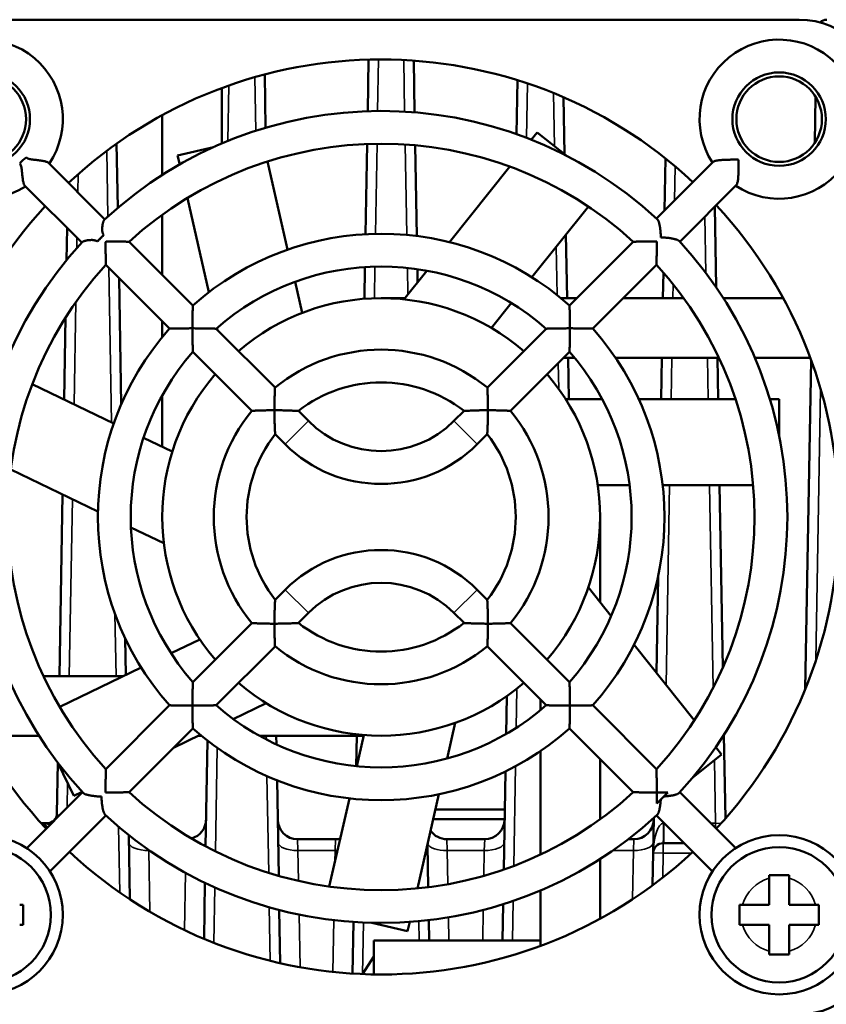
# Model space of a CAD drawing. Header units: millimetres. Extents: x 1026 to 1372, y 127 to 478.
# Tile 5 of 33: x 1311 to 1351, y 153 to 203. Entities that reach past the tile are written whole.
import ezdxf

# ---------------------------------------------------------------- set-up
doc = ezdxf.new("R2010")
doc.units = ezdxf.units.MM
doc.layers.add('可見 (ISO)', color=7, linetype='Continuous', lineweight=50)
doc.layers.add('窄部可見 (ISO)', color=7, linetype='Continuous', lineweight=35)

msp = doc.modelspace()

# ---------------------------------------------------------------- linework, layer by layer
at = {"layer": '可見 (ISO)'}
for p, q in [((1307.993, 202.591), (1349.993, 202.591)), ((1328.36, 200.582), (1328.315, 197.992)), ((1330.672, 197.934), (1330.627, 200.533)), ((1323.185, 197.16), (1323.139, 199.833)), ((1335.842, 199.547), (1335.795, 196.837)), ((1320.993, 199.155), (1320.993, 196.37)), ((1338.209, 195.822), (1338.159, 198.685)), ((1350.828, 198.712), (1350.788, 196.407)), ((1317.993, 194.786), (1317.993, 197.79)), ((1336.827, 196.924), (1336.535, 196.559)), ((1338.271, 195.773), (1336.827, 196.924)), ((1315.756, 193.129), (1315.699, 196.36)), ((1320.562, 196.181), (1318.762, 195.77)), ((1328.286, 196.34), (1328.207, 191.807)), ((1330.78, 191.716), (1330.701, 196.275)), ((1318.762, 195.77), (1318.866, 195.314)), ((1343.228, 192.992), (1343.274, 195.62)), ((1312.267, 195.393), (1315.107, 192.553)), ((1323.281, 195.463), (1324.293, 191.03)), ((1335.456, 195.205), (1332.427, 191.408)), ((1345.674, 195.438), (1342.832, 192.596)), ((1311.084, 194.243), (1313.944, 191.382)), ((1346.84, 194.271), (1343.998, 191.429)), ((1319.251, 193.626), (1320.332, 188.891)), ((1339.405, 193.199), (1336.57, 189.645)), ((1345.825, 189.138), (1345.755, 193.186)), ((1317.993, 189.757), (1317.993, 192.79)), ((1313.213, 192.114), (1313.185, 190.504)), ((1338.335, 188.591), (1338.279, 191.788)), ((1315.143, 191.409), (1315.175, 191.441)), ((1319.526, 188.225), (1316.322, 191.428)), ((1341.664, 191.428), (1338.46, 188.225)), ((1318.359, 187.058), (1315.155, 190.262)), ((1328.178, 190.152), (1328.151, 188.558)), ((1342.831, 190.262), (1339.627, 187.058)), ((1315.928, 183.249), (1315.817, 189.6)), ((1331.28, 189.969), (1330.134, 188.531)), ((1330.821, 189.393), (1330.81, 190.046)), ((1343.151, 188.591), (1343.174, 189.877)), ((1324.663, 189.41), (1325.019, 187.848)), ((1328.993, 188.591), (1330.181, 188.591)), ((1335.534, 188.345), (1334.535, 187.093)), ((1338.032, 188.591), (1338.826, 188.591)), ((1341.16, 188.591), (1344.193, 188.591)), ((1346.188, 188.591), (1349.192, 188.591)), ((1313.134, 187.617), (1313.062, 183.496)), ((1317.993, 186.63), (1317.993, 187.424)), ((1323.657, 184.094), (1320.695, 187.056)), ((1320.741, 187.096), (1320.767, 186.983)), ((1337.291, 187.056), (1334.33, 184.094)), ((1322.49, 182.927), (1319.528, 185.889)), ((1338.458, 185.889), (1335.496, 182.927)), ((1338.711, 185.591), (1338.16, 185.591)), ((1338.424, 183.52), (1338.387, 185.591)), ((1345.965, 185.591), (1340.77, 185.591)), ((1343.063, 183.52), (1343.099, 185.591)), ((1345.924, 183.52), (1345.887, 185.591)), ((1350.557, 185.591), (1347.773, 185.591)), ((1350.597, 185.482), (1350.308, 168.95)), ((1311.459, 184.268), (1315.555, 182.295)), ((1317.993, 181.121), (1317.993, 183.71)), ((1340.096, 183.52), (1338.258, 183.52)), ((1346.794, 183.52), (1341.937, 183.52)), ((1348.993, 183.52), (1348.525, 183.52)), ((1348.993, 181.674), (1348.993, 183.52)), ((1325.334, 182.417), (1324.83, 182.92)), ((1333.156, 182.92), (1332.652, 182.417)), ((1324.167, 181.25), (1323.664, 181.753)), ((1334.323, 181.753), (1333.819, 181.25)), ((1317.053, 181.574), (1318.496, 180.879)), ((1310.382, 179.972), (1314.758, 177.864)), ((1312.979, 178.721), (1312.82, 169.591)), ((1341.48, 179.182), (1339.877, 179.182)), ((1347.688, 179.182), (1343.141, 179.182)), ((1346.159, 170.017), (1345.999, 179.182)), ((1339.993, 177.591), (1339.993, 173.308)), ((1316.417, 177.066), (1318.073, 176.268)), ((1342.822, 169.76), (1342.906, 174.57)), ((1324.167, 173.931), (1323.664, 173.428)), ((1334.323, 173.428), (1333.819, 173.931)), ((1340.552, 172.607), (1339.406, 174.044)), ((1325.334, 172.765), (1324.83, 172.261)), ((1333.156, 172.261), (1332.652, 172.765)), ((1322.49, 172.254), (1319.528, 169.293)), ((1338.458, 169.293), (1335.496, 172.254)), ((1316.166, 169.647), (1316.134, 171.48)), ((1318.434, 170.739), (1319.877, 171.434)), ((1323.657, 171.087), (1320.695, 168.126)), ((1337.291, 168.126), (1334.33, 171.087)), ((1344.728, 167.371), (1341.7, 171.168)), ((1312.84, 168.045), (1316.937, 170.018)), ((1312.022, 169.591), (1316.049, 169.591)), ((1335.302, 168.58), (1335.269, 166.679)), ((1336.993, 167.872), (1336.993, 168.424)), ((1318.359, 168.124), (1315.155, 164.92)), ((1321.562, 167.431), (1323.218, 168.228)), ((1342.831, 164.92), (1339.627, 168.124)), ((1319.526, 166.957), (1316.322, 163.753)), ((1332.303, 165.446), (1332.712, 167.239)), ((1341.664, 163.753), (1338.46, 166.957)), ((1311.798, 166.591), (1308.794, 166.591)), ((1318.549, 165.979), (1319.904, 166.632)), ((1319.954, 166.591), (1319.818, 166.591)), ((1320.263, 166.344), (1320.17, 161.032)), ((1328.115, 166.591), (1322.874, 166.591)), ((1323.727, 166.158), (1323.719, 166.591)), ((1327.767, 166.591), (1327.741, 165.066)), ((1327.766, 165.063), (1328.123, 166.625)), ((1346.292, 162.433), (1346.218, 166.638)), ((1346.099, 165.651), (1345.807, 166.017)), ((1336.993, 160.619), (1336.993, 165.813)), ((1339.993, 165.424), (1339.993, 162.391)), ((1344.655, 164.5), (1346.099, 165.651)), ((1312.744, 165.237), (1312.699, 162.682)), ((1312.745, 165.234), (1313.547, 163.571)), ((1323.842, 159.549), (1323.758, 164.351)), ((1335.236, 164.795), (1335.15, 159.867)), ((1311.177, 160.942), (1313.988, 163.752)), ((1313.547, 163.571), (1313.968, 163.774)), ((1326.385, 159.01), (1327.397, 163.443)), ((1330.813, 158.917), (1331.894, 163.652)), ((1343.399, 163.743), (1342.841, 163.185)), ((1346.809, 160.942), (1343.998, 163.752)), ((1331.72, 162.891), (1335.203, 162.891)), ((1312.344, 159.775), (1315.154, 162.585)), ((1335.194, 162.4), (1331.608, 162.4)), ((1342.664, 160.699), (1342.695, 162.46)), ((1345.642, 159.775), (1342.832, 162.585)), ((1312.199, 162.191), (1311.91, 162.191)), ((1316.363, 158.369), (1316.306, 161.6)), ((1326.694, 161.391), (1324.793, 161.391)), ((1334.194, 161.391), (1332.293, 161.391)), ((1341.694, 161.391), (1341.412, 161.391)), ((1331.352, 158.977), (1331.315, 161.114)), ((1344.226, 161.191), (1343.164, 161.191)), ((1339.993, 160.396), (1339.993, 157.392)), ((1342.664, 160.699), (1342.636, 159.074)), ((1348.493, 159.591), (1349.493, 159.591)), ((1348.493, 159.424), (1348.493, 159.591)), ((1348.493, 158.091), (1348.493, 159.424)), ((1349.493, 159.591), (1349.493, 159.424)), ((1349.493, 159.424), (1349.493, 158.091)), ((1320.138, 159.199), (1320.089, 156.384)), ((1336.993, 156.027), (1336.993, 158.811)), ((1310.826, 158.091), (1310.993, 158.091)), ((1310.993, 158.091), (1310.993, 157.091)), ((1335.119, 158.119), (1335.087, 156.291)), ((1346.993, 158.091), (1347.16, 158.091)), ((1346.993, 157.091), (1346.993, 158.091)), ((1347.16, 158.091), (1348.493, 158.091)), ((1349.493, 158.091), (1350.826, 158.091)), ((1350.826, 158.091), (1350.993, 158.091)), ((1350.993, 158.091), (1350.993, 157.091)), ((1323.919, 155.157), (1323.872, 157.831)), ((1310.993, 157.091), (1310.826, 157.091)), ((1327.604, 157.226), (1327.558, 154.636)), ((1328.523, 157.184), (1330.324, 156.773)), ((1330.324, 156.773), (1330.428, 157.229)), ((1331.399, 156.291), (1331.381, 157.318)), ((1347.16, 157.091), (1346.993, 157.091)), ((1348.493, 157.091), (1347.16, 157.091)), ((1348.493, 155.758), (1348.493, 157.091)), ((1350.826, 157.091), (1349.493, 157.091)), ((1349.493, 157.091), (1349.493, 155.758)), ((1350.993, 157.091), (1350.826, 157.091)), ((1336.993, 156.291), (1328.629, 156.291)), ((1328.629, 156.291), (1328.629, 154.594)), ((1328.055, 154.61), (1328.629, 155.491)), ((1348.493, 155.591), (1348.493, 155.758)), ((1349.493, 155.591), (1348.493, 155.591)), ((1349.493, 155.758), (1349.493, 155.591))]:
    msp.add_line(p, q, dxfattribs=at)
at = {"layer": '可見 (ISO)', "flags": 128}
for points in [[(1311.146, 195.669), (1311.187, 195.638), (1311.234, 195.614), (1311.282, 195.597), (1311.328, 195.585), (1311.375, 195.576), (1311.425, 195.567), (1311.479, 195.559), (1311.535, 195.551), (1311.593, 195.544), (1311.652, 195.537), (1311.711, 195.531), (1311.77, 195.524), (1311.827, 195.516), (1311.882, 195.509), (1311.936, 195.501), (1311.987, 195.492), (1312.036, 195.483), (1312.081, 195.472), (1312.124, 195.461), (1312.162, 195.449), (1312.196, 195.437), (1312.225, 195.423), (1312.249, 195.408), (1312.267, 195.393)], [(1345.674, 195.438), (1345.691, 195.452), (1345.715, 195.465), (1345.744, 195.478), (1345.779, 195.489), (1345.819, 195.499), (1345.863, 195.508), (1345.91, 195.516), (1345.962, 195.524), (1346.016, 195.53), (1346.073, 195.535), (1346.131, 195.539), (1346.192, 195.543), (1346.253, 195.546), (1346.316, 195.548), (1346.38, 195.55), (1346.444, 195.552), (1346.508, 195.553), (1346.572, 195.554), (1346.637, 195.554), (1346.701, 195.554), (1346.765, 195.554), (1346.829, 195.554), (1346.893, 195.554), (1346.955, 195.553)], [(1346.955, 195.553), (1346.956, 195.49), (1346.956, 195.427), (1346.957, 195.363), (1346.957, 195.299), (1346.956, 195.235), (1346.956, 195.17), (1346.955, 195.106), (1346.954, 195.041), (1346.953, 194.977), (1346.951, 194.914), (1346.948, 194.851), (1346.945, 194.789), (1346.942, 194.729), (1346.937, 194.67), (1346.932, 194.614), (1346.926, 194.559), (1346.919, 194.508), (1346.911, 194.46), (1346.902, 194.416), (1346.891, 194.377), (1346.88, 194.342), (1346.868, 194.312), (1346.855, 194.289), (1346.84, 194.271)], [(1311.084, 194.243), (1311.069, 194.261), (1311.055, 194.283), (1311.042, 194.311), (1311.03, 194.343), (1311.019, 194.38), (1311.009, 194.42), (1310.999, 194.463), (1310.991, 194.51), (1310.983, 194.56), (1310.976, 194.611), (1310.969, 194.665), (1310.963, 194.72), (1310.957, 194.777), (1310.952, 194.835), (1310.946, 194.893), (1310.94, 194.951), (1310.934, 195.008), (1310.927, 195.062), (1310.92, 195.113), (1310.911, 195.161), (1310.901, 195.208), (1310.885, 195.259), (1310.863, 195.31), (1310.831, 195.356)], [(1343.051, 191.649), (1343.049, 191.702), (1343.046, 191.755), (1343.043, 191.807), (1343.039, 191.858), (1343.035, 191.908), (1343.03, 191.957), (1343.025, 192.005), (1343.019, 192.051), (1343.013, 192.096), (1343.006, 192.14), (1343, 192.182), (1342.992, 192.223), (1342.984, 192.262), (1342.976, 192.3), (1342.967, 192.337), (1342.958, 192.371), (1342.949, 192.404), (1342.939, 192.434), (1342.928, 192.462), (1342.917, 192.488), (1342.906, 192.511), (1342.894, 192.531), (1342.882, 192.547), (1342.87, 192.561)], [(1315.078, 192.525), (1315.066, 192.512), (1315.055, 192.495), (1315.045, 192.475), (1315.034, 192.451), (1315.025, 192.423), (1315.016, 192.393), (1315.007, 192.361), (1315, 192.326), (1314.993, 192.288), (1314.987, 192.249), (1314.982, 192.209), (1314.978, 192.166), (1314.976, 192.124), (1314.974, 192.082), (1314.974, 192.042), (1314.976, 192.002), (1314.979, 191.964), (1314.984, 191.928), (1314.991, 191.896), (1314.999, 191.866), (1315.009, 191.839), (1315.022, 191.814), (1315.037, 191.79), (1315.056, 191.769)], [(1315.056, 191.769), (1315.042, 191.755), (1315.028, 191.741), (1315.014, 191.727), (1315, 191.714), (1314.986, 191.7), (1314.973, 191.686), (1314.959, 191.672), (1314.945, 191.658), (1314.931, 191.645), (1314.918, 191.631), (1314.904, 191.617), (1314.89, 191.603), (1314.876, 191.589), (1314.862, 191.576), (1314.848, 191.562), (1314.835, 191.548), (1314.821, 191.534), (1314.807, 191.52), (1314.793, 191.506), (1314.779, 191.492), (1314.765, 191.478), (1314.751, 191.464), (1314.737, 191.45), (1314.723, 191.436)], [(1343.963, 191.468), (1343.95, 191.48), (1343.933, 191.492), (1343.913, 191.504), (1343.89, 191.515), (1343.865, 191.526), (1343.837, 191.536), (1343.806, 191.546), (1343.774, 191.556), (1343.739, 191.565), (1343.703, 191.574), (1343.665, 191.582), (1343.625, 191.59), (1343.585, 191.597), (1343.542, 191.604), (1343.499, 191.611), (1343.454, 191.617), (1343.407, 191.622), (1343.359, 191.627), (1343.31, 191.632), (1343.26, 191.636), (1343.209, 191.64), (1343.157, 191.643), (1343.105, 191.646), (1343.051, 191.649)], [(1314.723, 191.436), (1314.699, 191.456), (1314.671, 191.473), (1314.639, 191.487), (1314.606, 191.498), (1314.57, 191.506), (1314.535, 191.511), (1314.499, 191.514), (1314.464, 191.516), (1314.427, 191.516), (1314.389, 191.515), (1314.35, 191.513), (1314.311, 191.51), (1314.272, 191.506), (1314.234, 191.501), (1314.196, 191.495), (1314.161, 191.488), (1314.128, 191.48), (1314.097, 191.472), (1314.068, 191.463), (1314.042, 191.454), (1314.019, 191.444), (1314, 191.433), (1313.984, 191.423), (1313.971, 191.411)], [(1315.155, 190.262), (1315.155, 190.265), (1315.155, 190.274), (1315.155, 190.288), (1315.154, 190.309), (1315.154, 190.334), (1315.153, 190.364), (1315.153, 190.398), (1315.152, 190.436), (1315.151, 190.476), (1315.15, 190.521), (1315.15, 190.568), (1315.149, 190.619), (1315.148, 190.673), (1315.147, 190.73), (1315.147, 190.79), (1315.146, 190.852), (1315.145, 190.917), (1315.145, 190.983), (1315.144, 191.051), (1315.144, 191.121), (1315.143, 191.192), (1315.143, 191.263), (1315.143, 191.336), (1315.143, 191.409)], [(1315.175, 191.441), (1315.248, 191.441), (1315.321, 191.441), (1315.392, 191.441), (1315.463, 191.44), (1315.532, 191.44), (1315.6, 191.439), (1315.667, 191.439), (1315.732, 191.438), (1315.794, 191.437), (1315.854, 191.437), (1315.911, 191.436), (1315.965, 191.435), (1316.016, 191.434), (1316.063, 191.433), (1316.107, 191.433), (1316.148, 191.432), (1316.186, 191.431), (1316.22, 191.43), (1316.25, 191.43), (1316.275, 191.429), (1316.295, 191.429), (1316.31, 191.429), (1316.319, 191.428), (1316.322, 191.428)], [(1341.664, 191.428), (1341.668, 191.428), (1341.679, 191.429), (1341.697, 191.429), (1341.721, 191.43), (1341.752, 191.43), (1341.787, 191.431), (1341.828, 191.432), (1341.872, 191.433), (1341.92, 191.433), (1341.971, 191.434), (1342.025, 191.435), (1342.081, 191.436), (1342.139, 191.437), (1342.198, 191.437), (1342.259, 191.438), (1342.322, 191.439), (1342.385, 191.439), (1342.449, 191.44), (1342.513, 191.44), (1342.579, 191.441), (1342.645, 191.441), (1342.711, 191.441), (1342.777, 191.441), (1342.844, 191.441)], [(1342.844, 191.441), (1342.843, 191.375), (1342.843, 191.308), (1342.843, 191.242), (1342.843, 191.176), (1342.843, 191.111), (1342.842, 191.046), (1342.842, 190.982), (1342.841, 190.919), (1342.84, 190.857), (1342.84, 190.796), (1342.839, 190.736), (1342.838, 190.679), (1342.837, 190.623), (1342.837, 190.569), (1342.836, 190.518), (1342.835, 190.47), (1342.834, 190.425), (1342.833, 190.385), (1342.833, 190.349), (1342.832, 190.319), (1342.831, 190.294), (1342.831, 190.276), (1342.831, 190.265), (1342.831, 190.262)], [(1319.526, 188.225), (1319.526, 188.221), (1319.526, 188.211), (1319.525, 188.194), (1319.524, 188.171), (1319.524, 188.142), (1319.523, 188.109), (1319.522, 188.07), (1319.521, 188.027), (1319.52, 187.981), (1319.518, 187.932), (1319.517, 187.88), (1319.516, 187.825), (1319.515, 187.769), (1319.514, 187.71), (1319.513, 187.65), (1319.512, 187.589), (1319.512, 187.527), (1319.511, 187.464), (1319.51, 187.4), (1319.51, 187.336), (1319.51, 187.271), (1319.509, 187.206), (1319.509, 187.14), (1319.509, 187.075)], [(1338.477, 187.075), (1338.477, 187.14), (1338.477, 187.206), (1338.477, 187.271), (1338.476, 187.336), (1338.476, 187.4), (1338.475, 187.464), (1338.474, 187.527), (1338.474, 187.589), (1338.473, 187.65), (1338.472, 187.71), (1338.471, 187.769), (1338.47, 187.825), (1338.469, 187.88), (1338.468, 187.932), (1338.467, 187.981), (1338.465, 188.027), (1338.464, 188.07), (1338.463, 188.109), (1338.463, 188.142), (1338.462, 188.171), (1338.461, 188.194), (1338.461, 188.211), (1338.46, 188.221), (1338.46, 188.225)], [(1319.509, 187.075), (1319.444, 187.075), (1319.378, 187.075), (1319.313, 187.074), (1319.248, 187.074), (1319.184, 187.073), (1319.12, 187.073), (1319.057, 187.072), (1318.995, 187.071), (1318.933, 187.07), (1318.874, 187.07), (1318.815, 187.069), (1318.759, 187.068), (1318.704, 187.066), (1318.652, 187.065), (1318.603, 187.064), (1318.556, 187.063), (1318.514, 187.062), (1318.475, 187.061), (1318.441, 187.06), (1318.413, 187.059), (1318.39, 187.059), (1318.373, 187.058), (1318.363, 187.058), (1318.359, 187.058)], [(1319.509, 187.075), (1319.584, 187.075), (1319.658, 187.074), (1319.732, 187.074), (1319.804, 187.074), (1319.876, 187.073), (1319.946, 187.072), (1320.014, 187.071), (1320.081, 187.07), (1320.145, 187.069), (1320.207, 187.068), (1320.267, 187.067), (1320.323, 187.066), (1320.375, 187.065), (1320.425, 187.063), (1320.471, 187.062), (1320.513, 187.061), (1320.552, 187.06), (1320.588, 187.059), (1320.619, 187.058), (1320.645, 187.057), (1320.667, 187.057), (1320.682, 187.056), (1320.692, 187.056), (1320.695, 187.056)], [(1319.528, 185.889), (1319.528, 185.892), (1319.528, 185.902), (1319.527, 185.917), (1319.527, 185.938), (1319.526, 185.965), (1319.525, 185.996), (1319.524, 186.032), (1319.523, 186.071), (1319.522, 186.113), (1319.52, 186.159), (1319.519, 186.208), (1319.518, 186.261), (1319.517, 186.317), (1319.516, 186.376), (1319.514, 186.438), (1319.513, 186.503), (1319.512, 186.57), (1319.512, 186.638), (1319.511, 186.708), (1319.51, 186.78), (1319.51, 186.852), (1319.509, 186.926), (1319.509, 187), (1319.509, 187.075)], [(1337.291, 187.056), (1337.295, 187.056), (1337.306, 187.056), (1337.325, 187.057), (1337.349, 187.058), (1337.38, 187.058), (1337.416, 187.06), (1337.457, 187.061), (1337.502, 187.062), (1337.55, 187.063), (1337.602, 187.064), (1337.656, 187.066), (1337.712, 187.067), (1337.77, 187.068), (1337.83, 187.069), (1337.891, 187.07), (1337.954, 187.071), (1338.017, 187.072), (1338.081, 187.073), (1338.146, 187.073), (1338.212, 187.074), (1338.278, 187.074), (1338.344, 187.075), (1338.411, 187.075), (1338.477, 187.075)], [(1338.477, 187.075), (1338.477, 187.008), (1338.477, 186.942), (1338.477, 186.875), (1338.476, 186.809), (1338.476, 186.744), (1338.475, 186.679), (1338.474, 186.615), (1338.473, 186.551), (1338.473, 186.489), (1338.472, 186.427), (1338.47, 186.368), (1338.469, 186.31), (1338.468, 186.253), (1338.467, 186.199), (1338.466, 186.148), (1338.464, 186.1), (1338.463, 186.055), (1338.462, 186.014), (1338.461, 185.978), (1338.46, 185.947), (1338.459, 185.922), (1338.459, 185.904), (1338.458, 185.893), (1338.458, 185.889)], [(1339.627, 187.058), (1339.624, 187.058), (1339.613, 187.058), (1339.597, 187.059), (1339.573, 187.059), (1339.545, 187.06), (1339.511, 187.061), (1339.472, 187.062), (1339.43, 187.063), (1339.384, 187.064), (1339.334, 187.065), (1339.282, 187.066), (1339.228, 187.068), (1339.171, 187.069), (1339.113, 187.07), (1339.053, 187.07), (1338.992, 187.071), (1338.929, 187.072), (1338.866, 187.073), (1338.803, 187.073), (1338.738, 187.074), (1338.673, 187.074), (1338.608, 187.075), (1338.543, 187.075), (1338.477, 187.075)], [(1323.657, 184.094), (1323.656, 184.091), (1323.656, 184.081), (1323.655, 184.064), (1323.654, 184.042), (1323.653, 184.014), (1323.651, 183.981), (1323.65, 183.943), (1323.648, 183.901), (1323.646, 183.856), (1323.644, 183.807), (1323.642, 183.755), (1323.64, 183.701), (1323.639, 183.645), (1323.637, 183.588), (1323.635, 183.528), (1323.634, 183.467), (1323.633, 183.406), (1323.631, 183.343), (1323.63, 183.28), (1323.629, 183.216), (1323.629, 183.151), (1323.628, 183.086), (1323.628, 183.021), (1323.628, 182.956)], [(1334.358, 182.956), (1334.358, 183.021), (1334.358, 183.086), (1334.357, 183.151), (1334.357, 183.216), (1334.356, 183.28), (1334.355, 183.343), (1334.354, 183.406), (1334.352, 183.467), (1334.351, 183.528), (1334.349, 183.588), (1334.348, 183.645), (1334.346, 183.701), (1334.344, 183.755), (1334.342, 183.807), (1334.34, 183.856), (1334.338, 183.901), (1334.337, 183.943), (1334.335, 183.981), (1334.333, 184.014), (1334.332, 184.042), (1334.331, 184.064), (1334.33, 184.081), (1334.33, 184.091), (1334.33, 184.094)], [(1323.628, 182.956), (1323.563, 182.956), (1323.498, 182.955), (1323.433, 182.955), (1323.368, 182.954), (1323.304, 182.953), (1323.241, 182.952), (1323.178, 182.951), (1323.116, 182.95), (1323.056, 182.948), (1322.996, 182.947), (1322.939, 182.945), (1322.882, 182.943), (1322.829, 182.942), (1322.777, 182.94), (1322.728, 182.938), (1322.683, 182.936), (1322.641, 182.934), (1322.603, 182.933), (1322.57, 182.931), (1322.542, 182.93), (1322.519, 182.929), (1322.503, 182.928), (1322.493, 182.927), (1322.49, 182.927)], [(1323.628, 182.956), (1323.703, 182.956), (1323.778, 182.955), (1323.852, 182.955), (1323.925, 182.954), (1323.997, 182.953), (1324.068, 182.951), (1324.137, 182.95), (1324.204, 182.948), (1324.269, 182.946), (1324.332, 182.944), (1324.392, 182.942), (1324.449, 182.94), (1324.502, 182.937), (1324.553, 182.935), (1324.599, 182.933), (1324.643, 182.931), (1324.683, 182.929), (1324.719, 182.927), (1324.751, 182.925), (1324.779, 182.923), (1324.801, 182.922), (1324.817, 182.921), (1324.827, 182.92), (1324.83, 182.92)], [(1323.664, 181.753), (1323.663, 181.757), (1323.663, 181.767), (1323.662, 181.783), (1323.661, 181.805), (1323.659, 181.832), (1323.657, 181.865), (1323.655, 181.901), (1323.653, 181.941), (1323.651, 181.984), (1323.649, 182.031), (1323.647, 182.081), (1323.644, 182.135), (1323.642, 182.192), (1323.64, 182.252), (1323.638, 182.314), (1323.636, 182.38), (1323.634, 182.447), (1323.633, 182.516), (1323.631, 182.587), (1323.63, 182.659), (1323.629, 182.732), (1323.628, 182.806), (1323.628, 182.881), (1323.628, 182.956)], [(1333.156, 182.92), (1333.16, 182.92), (1333.171, 182.921), (1333.19, 182.922), (1333.216, 182.924), (1333.248, 182.926), (1333.285, 182.928), (1333.327, 182.93), (1333.373, 182.932), (1333.422, 182.935), (1333.475, 182.937), (1333.529, 182.939), (1333.586, 182.941), (1333.645, 182.944), (1333.705, 182.946), (1333.767, 182.948), (1333.83, 182.949), (1333.894, 182.951), (1333.959, 182.952), (1334.024, 182.953), (1334.09, 182.954), (1334.157, 182.955), (1334.224, 182.955), (1334.291, 182.956), (1334.358, 182.956)], [(1334.358, 182.956), (1334.358, 182.889), (1334.358, 182.822), (1334.357, 182.755), (1334.357, 182.688), (1334.356, 182.622), (1334.354, 182.557), (1334.353, 182.492), (1334.352, 182.428), (1334.35, 182.365), (1334.348, 182.303), (1334.346, 182.242), (1334.344, 182.184), (1334.342, 182.127), (1334.339, 182.072), (1334.337, 182.02), (1334.335, 181.971), (1334.332, 181.925), (1334.33, 181.883), (1334.328, 181.846), (1334.326, 181.814), (1334.325, 181.788), (1334.323, 181.769), (1334.323, 181.757), (1334.323, 181.753)], [(1335.496, 182.927), (1335.493, 182.927), (1335.483, 182.928), (1335.467, 182.929), (1335.444, 182.93), (1335.416, 182.931), (1335.383, 182.933), (1335.345, 182.934), (1335.303, 182.936), (1335.258, 182.938), (1335.209, 182.94), (1335.158, 182.942), (1335.104, 182.943), (1335.048, 182.945), (1334.99, 182.947), (1334.931, 182.948), (1334.87, 182.95), (1334.808, 182.951), (1334.745, 182.952), (1334.682, 182.953), (1334.618, 182.954), (1334.553, 182.955), (1334.488, 182.955), (1334.423, 182.956), (1334.358, 182.956)], [(1323.628, 172.226), (1323.628, 172.293), (1323.628, 172.36), (1323.629, 172.427), (1323.63, 172.493), (1323.631, 172.559), (1323.632, 172.625), (1323.633, 172.69), (1323.635, 172.754), (1323.636, 172.817), (1323.638, 172.879), (1323.64, 172.939), (1323.642, 172.998), (1323.645, 173.055), (1323.647, 173.109), (1323.649, 173.162), (1323.652, 173.211), (1323.654, 173.257), (1323.656, 173.299), (1323.658, 173.336), (1323.66, 173.368), (1323.662, 173.393), (1323.663, 173.412), (1323.663, 173.424), (1323.664, 173.428)], [(1334.323, 173.428), (1334.323, 173.424), (1334.323, 173.412), (1334.325, 173.393), (1334.326, 173.368), (1334.328, 173.336), (1334.33, 173.299), (1334.332, 173.257), (1334.335, 173.211), (1334.337, 173.162), (1334.339, 173.109), (1334.342, 173.055), (1334.344, 172.998), (1334.346, 172.939), (1334.348, 172.879), (1334.35, 172.817), (1334.352, 172.754), (1334.353, 172.69), (1334.354, 172.625), (1334.356, 172.559), (1334.357, 172.493), (1334.357, 172.427), (1334.358, 172.36), (1334.358, 172.293), (1334.358, 172.226)], [(1324.83, 172.261), (1324.826, 172.261), (1324.815, 172.26), (1324.796, 172.259), (1324.77, 172.258), (1324.738, 172.256), (1324.701, 172.254), (1324.659, 172.252), (1324.613, 172.249), (1324.564, 172.247), (1324.512, 172.245), (1324.457, 172.242), (1324.4, 172.24), (1324.341, 172.238), (1324.281, 172.236), (1324.219, 172.234), (1324.156, 172.232), (1324.092, 172.231), (1324.027, 172.229), (1323.962, 172.228), (1323.896, 172.227), (1323.829, 172.227), (1323.762, 172.226), (1323.695, 172.226), (1323.628, 172.226)], [(1334.358, 172.226), (1334.291, 172.226), (1334.224, 172.226), (1334.157, 172.227), (1334.09, 172.227), (1334.024, 172.228), (1333.959, 172.229), (1333.894, 172.231), (1333.83, 172.232), (1333.767, 172.234), (1333.705, 172.236), (1333.645, 172.238), (1333.586, 172.24), (1333.529, 172.242), (1333.475, 172.245), (1333.422, 172.247), (1333.373, 172.249), (1333.327, 172.252), (1333.285, 172.254), (1333.248, 172.256), (1333.216, 172.258), (1333.19, 172.259), (1333.171, 172.26), (1333.16, 172.261), (1333.156, 172.261)], [(1322.49, 172.254), (1322.493, 172.254), (1322.503, 172.254), (1322.519, 172.253), (1322.542, 172.252), (1322.57, 172.25), (1322.603, 172.249), (1322.641, 172.247), (1322.683, 172.245), (1322.728, 172.244), (1322.777, 172.242), (1322.829, 172.24), (1322.882, 172.238), (1322.939, 172.236), (1322.996, 172.235), (1323.056, 172.233), (1323.116, 172.232), (1323.178, 172.23), (1323.241, 172.229), (1323.304, 172.228), (1323.368, 172.227), (1323.433, 172.226), (1323.498, 172.226), (1323.563, 172.226), (1323.628, 172.226)], [(1323.628, 172.226), (1323.628, 172.16), (1323.628, 172.095), (1323.629, 172.03), (1323.629, 171.966), (1323.63, 171.902), (1323.631, 171.839), (1323.633, 171.776), (1323.634, 171.714), (1323.635, 171.653), (1323.637, 171.594), (1323.639, 171.536), (1323.64, 171.48), (1323.642, 171.426), (1323.644, 171.375), (1323.646, 171.326), (1323.648, 171.28), (1323.65, 171.238), (1323.651, 171.201), (1323.653, 171.168), (1323.654, 171.14), (1323.655, 171.117), (1323.656, 171.101), (1323.656, 171.091), (1323.657, 171.087)], [(1334.33, 171.087), (1334.33, 171.091), (1334.33, 171.101), (1334.331, 171.117), (1334.332, 171.14), (1334.333, 171.168), (1334.335, 171.201), (1334.337, 171.238), (1334.338, 171.28), (1334.34, 171.326), (1334.342, 171.375), (1334.344, 171.426), (1334.346, 171.48), (1334.348, 171.536), (1334.349, 171.594), (1334.351, 171.653), (1334.352, 171.714), (1334.354, 171.776), (1334.355, 171.839), (1334.356, 171.902), (1334.357, 171.966), (1334.357, 172.03), (1334.358, 172.095), (1334.358, 172.16), (1334.358, 172.226)], [(1334.358, 172.226), (1334.423, 172.226), (1334.488, 172.226), (1334.553, 172.226), (1334.618, 172.227), (1334.682, 172.228), (1334.745, 172.229), (1334.808, 172.23), (1334.87, 172.232), (1334.931, 172.233), (1334.99, 172.235), (1335.048, 172.236), (1335.104, 172.238), (1335.158, 172.24), (1335.209, 172.242), (1335.258, 172.244), (1335.303, 172.245), (1335.345, 172.247), (1335.383, 172.249), (1335.416, 172.25), (1335.444, 172.252), (1335.467, 172.253), (1335.483, 172.254), (1335.493, 172.254), (1335.496, 172.254)], [(1319.509, 168.107), (1319.509, 168.181), (1319.509, 168.256), (1319.51, 168.329), (1319.51, 168.402), (1319.511, 168.473), (1319.512, 168.543), (1319.512, 168.612), (1319.513, 168.679), (1319.514, 168.743), (1319.516, 168.805), (1319.517, 168.864), (1319.518, 168.92), (1319.519, 168.973), (1319.52, 169.022), (1319.522, 169.068), (1319.523, 169.111), (1319.524, 169.15), (1319.525, 169.185), (1319.526, 169.216), (1319.527, 169.243), (1319.527, 169.264), (1319.528, 169.28), (1319.528, 169.289), (1319.528, 169.293)], [(1338.458, 169.293), (1338.458, 169.289), (1338.459, 169.278), (1338.459, 169.259), (1338.46, 169.234), (1338.461, 169.204), (1338.462, 169.167), (1338.463, 169.127), (1338.464, 169.082), (1338.466, 169.033), (1338.467, 168.982), (1338.468, 168.928), (1338.469, 168.872), (1338.47, 168.814), (1338.472, 168.754), (1338.473, 168.693), (1338.473, 168.63), (1338.474, 168.567), (1338.475, 168.503), (1338.476, 168.438), (1338.476, 168.372), (1338.477, 168.306), (1338.477, 168.24), (1338.477, 168.173), (1338.477, 168.107)], [(1318.359, 168.124), (1318.363, 168.123), (1318.373, 168.123), (1318.39, 168.123), (1318.413, 168.122), (1318.441, 168.121), (1318.475, 168.12), (1318.514, 168.119), (1318.556, 168.118), (1318.603, 168.117), (1318.652, 168.116), (1318.704, 168.115), (1318.759, 168.114), (1318.815, 168.113), (1318.874, 168.112), (1318.933, 168.111), (1318.995, 168.11), (1319.057, 168.109), (1319.12, 168.109), (1319.184, 168.108), (1319.248, 168.108), (1319.313, 168.107), (1319.378, 168.107), (1319.444, 168.107), (1319.509, 168.107)], [(1320.695, 168.126), (1320.692, 168.126), (1320.682, 168.125), (1320.667, 168.125), (1320.645, 168.124), (1320.619, 168.123), (1320.588, 168.122), (1320.552, 168.121), (1320.513, 168.12), (1320.471, 168.119), (1320.425, 168.118), (1320.375, 168.117), (1320.323, 168.116), (1320.267, 168.114), (1320.207, 168.113), (1320.145, 168.112), (1320.081, 168.111), (1320.014, 168.11), (1319.946, 168.109), (1319.876, 168.108), (1319.804, 168.108), (1319.732, 168.107), (1319.658, 168.107), (1319.584, 168.107), (1319.509, 168.107)], [(1319.509, 168.107), (1319.509, 168.041), (1319.509, 167.976), (1319.51, 167.91), (1319.51, 167.846), (1319.51, 167.781), (1319.511, 167.717), (1319.512, 167.654), (1319.512, 167.592), (1319.513, 167.531), (1319.514, 167.471), (1319.515, 167.413), (1319.516, 167.356), (1319.517, 167.302), (1319.518, 167.25), (1319.52, 167.2), (1319.521, 167.154), (1319.522, 167.111), (1319.523, 167.073), (1319.524, 167.039), (1319.524, 167.01), (1319.525, 166.987), (1319.526, 166.971), (1319.526, 166.96), (1319.526, 166.957)], [(1338.477, 168.107), (1338.411, 168.107), (1338.344, 168.107), (1338.278, 168.107), (1338.212, 168.108), (1338.146, 168.108), (1338.081, 168.109), (1338.017, 168.109), (1337.954, 168.11), (1337.891, 168.111), (1337.83, 168.112), (1337.77, 168.113), (1337.712, 168.115), (1337.656, 168.116), (1337.602, 168.117), (1337.55, 168.118), (1337.502, 168.12), (1337.457, 168.121), (1337.416, 168.122), (1337.38, 168.123), (1337.349, 168.124), (1337.325, 168.125), (1337.306, 168.125), (1337.295, 168.126), (1337.291, 168.126)], [(1338.46, 166.957), (1338.46, 166.96), (1338.461, 166.971), (1338.461, 166.987), (1338.462, 167.01), (1338.463, 167.039), (1338.463, 167.073), (1338.464, 167.111), (1338.465, 167.154), (1338.467, 167.2), (1338.468, 167.25), (1338.469, 167.302), (1338.47, 167.356), (1338.471, 167.413), (1338.472, 167.471), (1338.473, 167.531), (1338.474, 167.592), (1338.474, 167.654), (1338.475, 167.717), (1338.476, 167.781), (1338.476, 167.846), (1338.477, 167.91), (1338.477, 167.976), (1338.477, 168.041), (1338.477, 168.107)], [(1338.477, 168.107), (1338.543, 168.107), (1338.608, 168.107), (1338.673, 168.107), (1338.738, 168.108), (1338.803, 168.108), (1338.866, 168.109), (1338.929, 168.109), (1338.992, 168.11), (1339.053, 168.111), (1339.113, 168.112), (1339.171, 168.113), (1339.228, 168.114), (1339.282, 168.115), (1339.334, 168.116), (1339.384, 168.117), (1339.43, 168.118), (1339.472, 168.119), (1339.511, 168.12), (1339.545, 168.121), (1339.573, 168.122), (1339.597, 168.123), (1339.613, 168.123), (1339.624, 168.123), (1339.627, 168.124)], [(1315.143, 163.74), (1315.143, 163.815), (1315.143, 163.889), (1315.143, 163.962), (1315.143, 164.035), (1315.144, 164.106), (1315.144, 164.176), (1315.145, 164.244), (1315.146, 164.31), (1315.146, 164.375), (1315.147, 164.436), (1315.148, 164.495), (1315.149, 164.551), (1315.149, 164.603), (1315.15, 164.652), (1315.151, 164.698), (1315.152, 164.74), (1315.153, 164.779), (1315.153, 164.814), (1315.154, 164.845), (1315.154, 164.871), (1315.155, 164.892), (1315.155, 164.907), (1315.155, 164.917), (1315.155, 164.92)], [(1342.831, 164.92), (1342.831, 164.916), (1342.831, 164.905), (1342.831, 164.887), (1342.832, 164.863), (1342.833, 164.832), (1342.833, 164.796), (1342.834, 164.756), (1342.835, 164.712), (1342.836, 164.664), (1342.837, 164.612), (1342.837, 164.559), (1342.838, 164.503), (1342.839, 164.445), (1342.84, 164.386), (1342.84, 164.325), (1342.841, 164.262), (1342.842, 164.199), (1342.842, 164.135), (1342.843, 164.07), (1342.843, 164.005), (1342.843, 163.939), (1342.843, 163.873), (1342.843, 163.807), (1342.844, 163.74)], [(1314.023, 163.714), (1314.036, 163.702), (1314.053, 163.69), (1314.073, 163.678), (1314.096, 163.667), (1314.122, 163.656), (1314.15, 163.645), (1314.18, 163.635), (1314.213, 163.626), (1314.247, 163.616), (1314.283, 163.608), (1314.321, 163.599), (1314.361, 163.592), (1314.402, 163.584), (1314.444, 163.577), (1314.487, 163.571), (1314.533, 163.565), (1314.579, 163.559), (1314.627, 163.554), (1314.676, 163.549), (1314.726, 163.545), (1314.777, 163.541), (1314.829, 163.538), (1314.882, 163.535), (1314.935, 163.533)], [(1314.935, 163.533), (1314.938, 163.479), (1314.94, 163.426), (1314.944, 163.374), (1314.947, 163.323), (1314.952, 163.273), (1314.956, 163.224), (1314.962, 163.177), (1314.967, 163.13), (1314.973, 163.085), (1314.98, 163.041), (1314.987, 162.999), (1314.994, 162.958), (1315.002, 162.919), (1315.01, 162.881), (1315.019, 162.845), (1315.028, 162.81), (1315.038, 162.778), (1315.048, 162.747), (1315.058, 162.719), (1315.069, 162.694), (1315.08, 162.671), (1315.092, 162.651), (1315.104, 162.634), (1315.116, 162.621)], [(1316.322, 163.753), (1316.319, 163.753), (1316.31, 163.753), (1316.294, 163.752), (1316.273, 163.752), (1316.247, 163.751), (1316.216, 163.751), (1316.181, 163.75), (1316.142, 163.749), (1316.1, 163.749), (1316.055, 163.748), (1316.006, 163.747), (1315.953, 163.746), (1315.898, 163.745), (1315.839, 163.745), (1315.777, 163.744), (1315.713, 163.743), (1315.646, 163.743), (1315.578, 163.742), (1315.508, 163.741), (1315.437, 163.741), (1315.365, 163.741), (1315.291, 163.74), (1315.217, 163.74), (1315.143, 163.74)], [(1342.844, 163.74), (1342.777, 163.74), (1342.711, 163.74), (1342.645, 163.741), (1342.579, 163.741), (1342.513, 163.741), (1342.449, 163.742), (1342.385, 163.742), (1342.322, 163.743), (1342.259, 163.743), (1342.198, 163.744), (1342.139, 163.745), (1342.081, 163.746), (1342.025, 163.746), (1341.971, 163.747), (1341.92, 163.748), (1341.872, 163.749), (1341.828, 163.75), (1341.787, 163.751), (1341.752, 163.751), (1341.721, 163.752), (1341.697, 163.752), (1341.679, 163.753), (1341.668, 163.753), (1341.664, 163.753)], [(1342.841, 163.185), (1342.841, 163.207), (1342.841, 163.229), (1342.841, 163.252), (1342.842, 163.274), (1342.842, 163.297), (1342.842, 163.32), (1342.842, 163.343), (1342.842, 163.365), (1342.842, 163.388), (1342.843, 163.411), (1342.843, 163.435), (1342.843, 163.458), (1342.843, 163.481), (1342.843, 163.505), (1342.843, 163.528), (1342.843, 163.551), (1342.843, 163.575), (1342.843, 163.599), (1342.843, 163.622), (1342.843, 163.646), (1342.843, 163.669), (1342.844, 163.693), (1342.844, 163.717), (1342.844, 163.74)], [(1342.844, 163.74), (1342.867, 163.74), (1342.891, 163.74), (1342.914, 163.74), (1342.938, 163.74), (1342.962, 163.74), (1342.985, 163.74), (1343.009, 163.741), (1343.032, 163.741), (1343.056, 163.741), (1343.079, 163.741), (1343.103, 163.741), (1343.126, 163.741), (1343.149, 163.741), (1343.172, 163.741), (1343.195, 163.741), (1343.218, 163.742), (1343.241, 163.742), (1343.264, 163.742), (1343.287, 163.742), (1343.309, 163.742), (1343.332, 163.742), (1343.354, 163.743), (1343.377, 163.743), (1343.399, 163.743)], [(1342.87, 162.621), (1342.881, 162.632), (1342.892, 162.647), (1342.902, 162.663), (1342.912, 162.683), (1342.922, 162.704), (1342.931, 162.728), (1342.941, 162.753), (1342.949, 162.78), (1342.958, 162.809), (1342.966, 162.84), (1342.974, 162.872), (1342.981, 162.905), (1342.988, 162.939), (1342.995, 162.975), (1343.002, 163.011), (1343.008, 163.049), (1343.013, 163.088), (1343.019, 163.128), (1343.024, 163.169), (1343.028, 163.211), (1343.033, 163.254), (1343.037, 163.298), (1343.04, 163.342), (1343.043, 163.388)], [(1343.196, 163.54), (1343.242, 163.544), (1343.286, 163.547), (1343.33, 163.551), (1343.373, 163.555), (1343.415, 163.56), (1343.456, 163.565), (1343.496, 163.571), (1343.535, 163.576), (1343.573, 163.582), (1343.609, 163.589), (1343.645, 163.595), (1343.679, 163.602), (1343.712, 163.61), (1343.744, 163.618), (1343.774, 163.626), (1343.803, 163.634), (1343.831, 163.643), (1343.856, 163.652), (1343.88, 163.662), (1343.901, 163.672), (1343.92, 163.682), (1343.937, 163.692), (1343.952, 163.703), (1343.963, 163.714)]]:
    msp.add_lwpolyline(points, dxfattribs=at)
at = {"layer": '可見 (ISO)'}
for centre, radius in [((1308.993, 197.591), 2.35), ((1308.993, 197.591), 2.15), ((1348.993, 197.591), 2.35), ((1348.993, 197.591), 2.15), ((1308.993, 157.591), 4), ((1348.993, 157.591), 4), ((1308.993, 157.591), 3.4), ((1348.993, 157.591), 3.4)]:
    msp.add_circle(centre, radius, dxfattribs=at)
for centre, radius, start, end in [((1349.993, 198.591), 4, 0, 90), ((1351.387, 202.091), 0.5, 90, 133.8681), ((1308.993, 197.591), 4, 325.9658, 302.1572), ((1348.993, 197.591), 4, 236.9027, 213.0973), ((1328.993, 177.591), 23, 47.0556, 133.1042), ((1328.993, 177.591), 20.412, 47.1705, 132.9772), ((1328.993, 177.591), 18.762, 47.5201, 132.4799), ((1328.993, 177.591), 23, 137.2154, 222.9444), ((1328.993, 177.591), 23, 317.0556, 42.9444), ((1328.993, 177.591), 14.237, 48.3219, 131.6781), ((1328.993, 177.591), 20.412, 137.3846, 222.8295), ((1328.993, 177.591), 20.412, 317.1705, 42.8295), ((1328.993, 177.591), 18.762, 137.5201, 222.4799), ((1328.993, 177.591), 12.587, 48.7579, 131.2421), ((1328.993, 177.591), 18.762, 317.5201, 42.4799), ((1328.993, 177.591), 11, 49.3012, 130.6988), ((1328.993, 177.591), 14.237, 138.3219, 221.6781), ((1328.993, 177.591), 14.237, 318.3219, 41.6781), ((1328.993, 177.591), 12.587, 138.7579, 221.2421), ((1328.993, 177.591), 8.412, 50.6279, 129.3721), ((1328.993, 177.591), 12.587, 318.7579, 41.2421), ((1328.993, 177.591), 11, 139.3012, 220.6988), ((1328.993, 177.591), 11, 319.3012, 40.6988), ((1328.993, 177.591), 6.762, 52.0073, 127.9927), ((1328.993, 177.591), 8.412, 140.6279, 219.3721), ((1328.993, 177.591), 8.412, 320.6279, 39.3721), ((1328.993, 186.076), 5.175, 225, 315), ((1328.993, 177.591), 6.762, 142.0073, 217.9927), ((1328.993, 177.591), 6.762, 322.0073, 37.9927), ((1328.993, 186.076), 6.825, 225, 315), ((1328.993, 169.105), 6.825, 45, 135), ((1328.993, 169.105), 5.175, 45, 135), ((1328.993, 177.591), 6.762, 232.0073, 307.9927), ((1328.993, 177.591), 8.412, 230.6279, 309.3721), ((1328.993, 177.591), 11, 229.3012, 310.6988), ((1328.993, 177.591), 12.587, 228.7579, 311.2421), ((1328.993, 177.591), 14.237, 228.3219, 311.6781), ((1328.993, 177.591), 18.762, 227.5201, 312.4799), ((1312.199, 162.691), 0.5, 270, 359), ((1328.993, 177.591), 20.412, 227.1705, 312.8295), ((1319.194, 162.391), 1, 285.6991, 359), ((1324.793, 162.391), 1, 181, 270), ((1334.194, 162.391), 1, 270, 359), ((1341.694, 162.391), 1, 270, 359), ((1311.805, 161.691), 0.5, 35.0759, 76.3482), ((1326.694, 162.391), 1, 270, 283.9625), ((1332.293, 162.391), 1, 215.1281, 270), ((1343.164, 160.691), 0.5, 90, 179), ((1328.993, 177.591), 23, 227.0556, 312.9444), ((1349.993, 156.591), 4, 270, 0)]:
    msp.add_arc(centre, radius, start, end, dxfattribs=at)
for centre, start_param, end_param in [((1311.184, 195.309), 1.290751, 1.836828), ((1315.089, 191.404), 1.282515, 1.861413)]:
    msp.add_ellipse(centre, major_axis=(0.583, 0.583), ratio=0.355473, start_param=start_param, end_param=end_param, dxfattribs=at)
at = {"layer": '窄部可見 (ISO)'}
for p, q in [((1328.816, 198.002), (1328.861, 200.59)), ((1330.126, 200.563), (1330.171, 197.969)), ((1322.641, 199.696), (1322.688, 197.005)), ((1321.289, 196.494), (1321.338, 199.279)), ((1336.292, 196.654), (1336.34, 199.386)), ((1337.655, 198.897), (1337.702, 196.227)), ((1328.708, 191.825), (1328.787, 196.352)), ((1330.2, 196.314), (1330.279, 191.77)), ((1315.206, 196), (1315.263, 192.696)), ((1343.737, 193.501), (1343.767, 195.218)), ((1313.744, 193.916), (1313.76, 194.823)), ((1345.263, 192.694), (1345.313, 189.852)), ((1313.695, 191.105), (1313.704, 191.622)), ((1337.79, 191.174), (1337.832, 188.752)), ((1315.308, 190.109), (1315.444, 182.349)), ((1328.651, 188.585), (1328.679, 190.174)), ((1330.308, 190.109), (1330.332, 188.78)), ((1343.651, 188.591), (1343.663, 189.287)), ((1313.558, 183.257), (1313.648, 188.387)), ((1337.892, 185.323), (1337.915, 184.025)), ((1343.563, 183.52), (1343.599, 185.591)), ((1345.387, 185.591), (1345.423, 183.52)), ((1350.833, 170.379), (1351.072, 184.035)), ((1324.167, 181.25), (1325.334, 182.417)), ((1333.819, 181.25), (1332.652, 182.417)), ((1343.312, 169.146), (1343.487, 179.182)), ((1345.499, 179.182), (1345.677, 169.007)), ((1313.32, 169.591), (1313.475, 178.482)), ((1325.334, 172.765), (1324.167, 173.931)), ((1332.652, 172.765), (1333.819, 173.931)), ((1315.612, 172.728), (1315.667, 169.591)), ((1335.774, 166.986), (1335.809, 168.956)), ((1323.219, 166.591), (1323.222, 166.404)), ((1320.666, 160.777), (1320.757, 165.978)), ((1345.74, 165.365), (1345.796, 162.191)), ((1335.653, 160.05), (1335.74, 165.054)), ((1323.254, 164.561), (1323.339, 159.7)), ((1313.204, 162.968), (1313.226, 164.236)), ((1312.699, 162.682), (1312.771, 162.535)), ((1312.35, 162.114), (1312.199, 162.191)), ((1315.799, 162.016), (1315.857, 158.711)), ((1343.182, 162.19), (1343.19, 162.191)), ((1343.19, 162.191), (1343.191, 162.226)), ((1343.19, 162.191), (1343.19, 161.191)), ((1343.226, 162.191), (1343.19, 162.191)), ((1345.796, 162.191), (1345.56, 162.191)), ((1345.796, 162.191), (1345.796, 161.955)), ((1345.796, 162.191), (1346.068, 162.181)), ((1324.793, 161.391), (1324.812, 160.821)), ((1326.674, 160.821), (1326.694, 161.391)), ((1332.293, 161.391), (1332.312, 160.821)), ((1334.174, 160.821), (1334.194, 161.391)), ((1341.674, 160.821), (1341.694, 161.391)), ((1343.164, 161.191), (1343.164, 160.691)), ((1317.311, 160.851), (1317.312, 160.821)), ((1317.312, 160.821), (1317.355, 160.821)), ((1317.366, 157.746), (1317.312, 160.821)), ((1324.812, 160.821), (1326.674, 160.821)), ((1324.839, 159.294), (1324.812, 160.821)), ((1326.674, 160.821), (1326.663, 160.231)), ((1332.312, 160.821), (1334.174, 160.821)), ((1332.342, 159.129), (1332.312, 160.821)), ((1334.174, 160.821), (1334.152, 159.551)), ((1340.631, 160.821), (1341.674, 160.821)), ((1341.674, 160.821), (1341.631, 158.374)), ((1343.164, 160.691), (1342.664, 160.699)), ((1343.143, 159.458), (1343.164, 160.691)), ((1343.164, 160.691), (1344.594, 160.691)), ((1319.154, 159.706), (1319.104, 156.825)), ((1320.586, 156.182), (1320.634, 158.968)), ((1330.85, 159.079), (1330.853, 158.921)), ((1323.369, 157.968), (1323.416, 155.277)), ((1335.587, 156.291), (1335.622, 158.285)), ((1324.915, 154.955), (1324.869, 157.599)), ((1332.391, 156.291), (1332.371, 157.46)), ((1334.122, 157.833), (1334.095, 156.291)), ((1326.613, 157.317), (1326.567, 154.719)), ((1328.058, 154.614), (1328.103, 157.198)), ((1330.882, 157.266), (1330.899, 156.291))]:
    msp.add_line(p, q, dxfattribs=at)
for start, end in [(105.2575, 164.7425), (15.2575, 74.7425), (195.2575, 254.7425), (285.2575, 344.7425)]:
    msp.add_arc((1348.993, 157.591), 1.9, start, end, dxfattribs=at)
for centre, major_axis, ratio, start_param, end_param in [((1311.805, 161.691), (1, 0), 0.5, 0.997933, 1.462688), ((1343.164, 160.691), (0.026, 1.5), 0.333333, 0.017453, 1.570796), ((1343.164, 162.191), (0, -1), 0.01745, 0, 1.570492), ((1317.312, 161.251), (-1, -0.017), 0.42988, 0, 1.563293), ((1319.174, 161.251), (1, -0.017), 0.42988, 5.894822, 6.283185), ((1324.812, 161.251), (-1, -0.017), 0.42988, 0, 1.563293), ((1332.312, 161.251), (-1, -0.017), 0.42988, 0.158689, 1.563293), ((1334.174, 161.251), (1, -0.017), 0.42988, 4.719892, 6.283185), ((1341.674, 161.251), (1, -0.017), 0.42988, 4.719892, 6.283185), ((1326.674, 161.251), (-1, 0.017), 0.42988, 1.5783, 1.703333)]:
    msp.add_ellipse(centre, major_axis=major_axis, ratio=ratio, start_param=start_param, end_param=end_param, dxfattribs=at)

doc.saveas('drawing.dxf')
